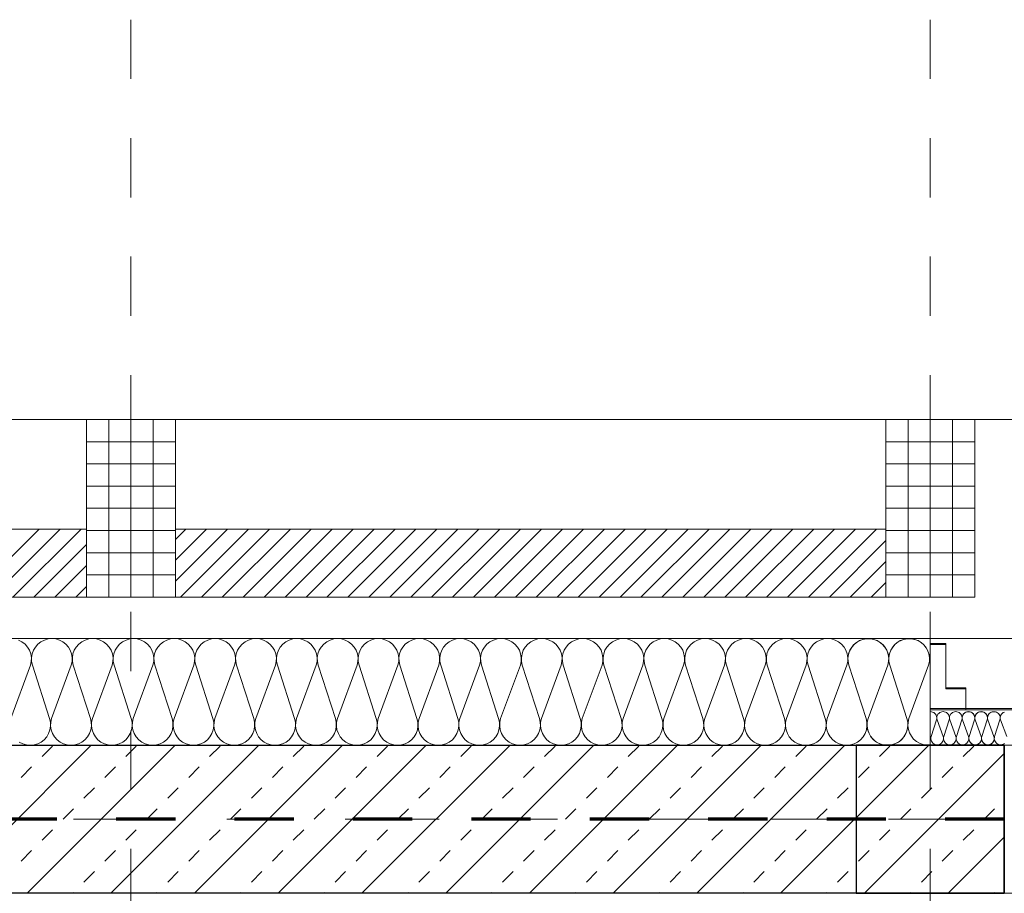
# Model space of a CAD drawing. Header units: metres. Extents: x -45.2 to 14.3, y -31.8 to 10.2.
# Tile 117 of 148: x -20.4 to -18.8, y -0.1 to 1.4. Entities that reach past the tile are written whole.
import ezdxf

# ---------------------------------------------------------------- set-up
doc = ezdxf.new("R2010")
doc.units = ezdxf.units.M
doc.header["$LTSCALE"] = 0.05
for name, pattern in [('Achsen 01', [5.291531, 3.175, -1.058062, 0.352704, -0.705764]), ('gestrichelt - 01', [2, 1, -1]), ('Raster 01', [2, 1, -1])]:
    doc.linetypes.add(name, pattern=pattern)
for name, color, linetype, lineweight, true_color in [('013_Beton und Stahlbetonarbeiten-000 Brüstung', 7, 'Continuous', 9, 0xa6a6a6), ('014_Fassadenarbeiten-000 Aufsicht Betonfertigteile', 7, 'Continuous', 9, 0xc0c0c0), ('014_Fassadenarbeiten-330 mineralische Dämmung', 7, 'Continuous', 9, 0x666666), ('030_Sonnenschutzarbeiten-Grundriss', 7, 'Continuous', 13, 0x555555), ('032_Metallarbeiten-Fenster', 7, 'Continuous', 13, 0x444444), ('AV1-Achsen', 1, 'Achsen 01', 18, 0xff0000), ('AV1-Raster', 7, 'Raster 01', 9, 0xa6a6a6)]:
    doc.layers.add(name, color=color, linetype=linetype, lineweight=lineweight, true_color=true_color)
for name, color, linetype, lineweight in [('013_Beton und Stahlbetonarbeiten-330 Außenstützen', 7, 'Continuous', 25), ('013_Beton und Stahlbetonarbeiten-330 Außenwände', 7, 'Continuous', 25), ('014_Fassadenarbeiten-330 Betonfertigteile vertikal', 7, 'Continuous', 9), ('014_Fassadenarbeiten-330 Filtermauerwerk 11.5cm', 7, 'Continuous', 9), ('030_Sonnenschutzarbeiten-Kasten+Behang', 7, 'Continuous', 5), ('AV1-Brandschutzkonzept-Brandschutzkonzept', 7, 'Continuous', 5)]:
    doc.layers.add(name, color=color, linetype=linetype, lineweight=lineweight)

msp = doc.modelspace()

# ---------------------------------------------------------------- linework, layer by layer
at = {"layer": '013_Beton und Stahlbetonarbeiten-000 Brüstung'}
msp.add_lwpolyline([(-18.775, -0.125), (-18.775, 0.125), (-16.325, 0.125), (-16.325, -0.125)], close=True, dxfattribs=at)
at = {"layer": '013_Beton und Stahlbetonarbeiten-330 Außenstützen', "color": 251, "linetype": 'Continuous', "lineweight": 13, "true_color": 0x4c4c4c}
for p, q in [((-18.9027, 0.125), (-19.025, 0.0027)), ((-18.9858, 0.1061), (-18.9681, 0.1237)), ((-18.8444, 0.1061), (-18.8267, 0.1237)), ((-18.775, 0.1113), (-19.0113, -0.125)), ((-19.0212, 0.0707), (-19.0035, 0.0884)), ((-18.8798, 0.0707), (-18.8621, 0.0884)), ((-18.9151, 0.0354), (-18.8974, 0.053)), ((-18.9505, 0), (-18.9328, 0.0177)), ((-18.809, 0), (-18.7914, 0.0177)), ((-18.9858, -0.0354), (-18.9681, -0.0177)), ((-18.775, -0.0302), (-18.8698, -0.125)), ((-18.8444, -0.0354), (-18.8267, -0.0177)), ((-19.0212, -0.0707), (-19.0035, -0.053)), ((-18.8798, -0.0707), (-18.8621, -0.053)), ((-18.9151, -0.1061), (-18.8974, -0.0884)), ((-18.934, -0.125), (-18.9328, -0.1237)), ((-18.7926, -0.125), (-18.7914, -0.1237))]:
    msp.add_line(p, q, dxfattribs=at)
at = {"layer": '013_Beton und Stahlbetonarbeiten-330 Außenstützen'}
msp.add_lwpolyline([(-18.775, 0.125), (-19.025, 0.125), (-19.025, -0.125), (-18.775, -0.125)], close=True, dxfattribs=at)
at = {"layer": '013_Beton und Stahlbetonarbeiten-330 Außenwände', "color": 251, "linetype": 'Continuous', "lineweight": 13, "true_color": 0x4c4c4c}
for p, q in [((-20.3169, 0.125), (-20.5669, -0.125)), ((-20.1755, 0.125), (-20.4255, -0.125)), ((-20.4, 0.1061), (-20.3824, 0.1237)), ((-20.0341, 0.125), (-20.2841, -0.125)), ((-20.2586, 0.1061), (-20.2409, 0.1237)), ((-19.8926, 0.125), (-20.1426, -0.125)), ((-20.1172, 0.1061), (-20.0995, 0.1237)), ((-19.7512, 0.125), (-20.0012, -0.125)), ((-19.9758, 0.1061), (-19.9581, 0.1237)), ((-19.6098, 0.125), (-19.8598, -0.125)), ((-19.8343, 0.1061), (-19.8167, 0.1237)), ((-19.4684, 0.125), (-19.7184, -0.125)), ((-19.6929, 0.1061), (-19.6752, 0.1237)), ((-19.3269, 0.125), (-19.5769, -0.125)), ((-19.5515, 0.1061), (-19.5338, 0.1237)), ((-19.1855, 0.125), (-19.4355, -0.125)), ((-19.4101, 0.1061), (-19.3924, 0.1237)), ((-19.0441, 0.125), (-19.2941, -0.125)), ((-19.2687, 0.1061), (-19.251, 0.1237)), ((-18.9027, 0.125), (-19.1527, -0.125)), ((-19.1272, 0.1061), (-19.1096, 0.1237)), ((-18.9858, 0.1061), (-18.9681, 0.1237)), ((-18.8444, 0.1061), (-18.8267, 0.1237)), ((-18.775, 0.1113), (-19.0113, -0.125)), ((-20.4354, 0.0707), (-20.4177, 0.0884)), ((-20.294, 0.0707), (-20.2763, 0.0884)), ((-20.1525, 0.0707), (-20.1349, 0.0884)), ((-20.0111, 0.0707), (-19.9934, 0.0884)), ((-19.8697, 0.0707), (-19.852, 0.0884)), ((-19.7283, 0.0707), (-19.7106, 0.0884)), ((-19.5869, 0.0707), (-19.5692, 0.0884)), ((-19.4454, 0.0707), (-19.4278, 0.0884)), ((-19.304, 0.0707), (-19.2863, 0.0884)), ((-19.1626, 0.0707), (-19.1449, 0.0884)), ((-19.0212, 0.0707), (-19.0035, 0.0884)), ((-18.8798, 0.0707), (-18.8621, 0.0884)), ((-20.3293, 0.0354), (-20.3116, 0.053)), ((-20.1879, 0.0354), (-20.1702, 0.053)), ((-20.0465, 0.0354), (-20.0288, 0.053)), ((-19.9051, 0.0354), (-19.8874, 0.053)), ((-19.7636, 0.0354), (-19.746, 0.053)), ((-19.6222, 0.0354), (-19.6045, 0.053)), ((-19.4808, 0.0354), (-19.4631, 0.053)), ((-19.3394, 0.0354), (-19.3217, 0.053)), ((-19.1979, 0.0354), (-19.1803, 0.053)), ((-19.0565, 0.0354), (-19.0389, 0.053)), ((-18.9151, 0.0354), (-18.8974, 0.053)), ((-20.3647, 0), (-20.347, 0.0177)), ((-20.2233, 0), (-20.2056, 0.0177)), ((-20.0818, 0), (-20.0642, 0.0177)), ((-19.9404, 0), (-19.9227, 0.0177)), ((-19.799, 0), (-19.7813, 0.0177)), ((-19.6576, 0), (-19.6399, 0.0177)), ((-19.5161, 0), (-19.4985, 0.0177)), ((-19.3747, 0), (-19.357, 0.0177)), ((-19.2333, 0), (-19.2156, 0.0177)), ((-19.0919, 0), (-19.0742, 0.0177)), ((-18.9505, 0), (-18.9328, 0.0177)), ((-18.809, 0), (-18.7914, 0.0177)), ((-20.4, -0.0354), (-20.3824, -0.0177)), ((-20.2586, -0.0354), (-20.2409, -0.0177)), ((-20.1172, -0.0354), (-20.0995, -0.0177)), ((-19.9758, -0.0354), (-19.9581, -0.0177)), ((-19.8343, -0.0354), (-19.8167, -0.0177)), ((-19.6929, -0.0354), (-19.6752, -0.0177)), ((-19.5515, -0.0354), (-19.5338, -0.0177)), ((-19.4101, -0.0354), (-19.3924, -0.0177)), ((-19.2687, -0.0354), (-19.251, -0.0177)), ((-19.1272, -0.0354), (-19.1096, -0.0177)), ((-18.9858, -0.0354), (-18.9681, -0.0177)), ((-18.775, -0.0302), (-18.8698, -0.125)), ((-18.8444, -0.0354), (-18.8267, -0.0177)), ((-20.4354, -0.0707), (-20.4177, -0.053)), ((-20.294, -0.0707), (-20.2763, -0.053)), ((-20.1525, -0.0707), (-20.1349, -0.053)), ((-20.0111, -0.0707), (-19.9934, -0.053)), ((-19.8697, -0.0707), (-19.852, -0.053)), ((-19.7283, -0.0707), (-19.7106, -0.053)), ((-19.5869, -0.0707), (-19.5692, -0.053)), ((-19.4454, -0.0707), (-19.4278, -0.053)), ((-19.304, -0.0707), (-19.2863, -0.053)), ((-19.1626, -0.0707), (-19.1449, -0.053)), ((-19.0212, -0.0707), (-19.0035, -0.053)), ((-18.8798, -0.0707), (-18.8621, -0.053)), ((-20.3293, -0.1061), (-20.3116, -0.0884)), ((-20.1879, -0.1061), (-20.1702, -0.0884)), ((-20.0465, -0.1061), (-20.0288, -0.0884)), ((-19.9051, -0.1061), (-19.8874, -0.0884)), ((-19.7636, -0.1061), (-19.746, -0.0884)), ((-19.6222, -0.1061), (-19.6045, -0.0884)), ((-19.4808, -0.1061), (-19.4631, -0.0884)), ((-19.3394, -0.1061), (-19.3217, -0.0884)), ((-19.1979, -0.1061), (-19.1803, -0.0884)), ((-19.0565, -0.1061), (-19.0389, -0.0884)), ((-18.9151, -0.1061), (-18.8974, -0.0884)), ((-20.3483, -0.125), (-20.347, -0.1237)), ((-20.2068, -0.125), (-20.2056, -0.1237)), ((-20.0654, -0.125), (-20.0642, -0.1237)), ((-19.924, -0.125), (-19.9227, -0.1237)), ((-19.7826, -0.125), (-19.7813, -0.1237)), ((-19.6411, -0.125), (-19.6399, -0.1237)), ((-19.4997, -0.125), (-19.4985, -0.1237)), ((-19.3583, -0.125), (-19.357, -0.1237)), ((-19.2169, -0.125), (-19.2156, -0.1237)), ((-19.0755, -0.125), (-19.0742, -0.1237)), ((-18.934, -0.125), (-18.9328, -0.1237)), ((-18.7926, -0.125), (-18.7914, -0.1237))]:
    msp.add_line(p, q, dxfattribs=at)
at = {"layer": '013_Beton und Stahlbetonarbeiten-330 Außenwände'}
msp.add_lwpolyline([(-39.275, 0.125), (-18.775, 0.125), (-18.775, -0.125), (-39.025, -0.125), (-39.025, -21.725), (-39.275, -21.725)], close=True, dxfattribs=at)
at = {"layer": '014_Fassadenarbeiten-000 Aufsicht Betonfertigteile'}
msp.add_lwpolyline([(-39.455, 0.305), (0.305, 0.305), (0.675, 0.675), (-39.825, 0.675)], close=True, dxfattribs=at)
at = {"layer": '014_Fassadenarbeiten-330 Betonfertigteile vertikal', "color": 8, "linetype": 'Continuous', "lineweight": 9, "true_color": 0x808080}
for p, q in [((-20.2875, 0.675), (-20.2875, 0.375)), ((-20.25, 0.675), (-20.25, 0.375)), ((-20.2125, 0.675), (-20.2125, 0.375)), ((-18.9375, 0.675), (-18.9375, 0.375)), ((-18.9, 0.675), (-18.9, 0.375)), ((-18.8625, 0.675), (-18.8625, 0.375))]:
    msp.add_line(p, q, dxfattribs=at)
at = {"layer": '014_Fassadenarbeiten-330 Betonfertigteile vertikal', "color": 8, "linetype": 'Continuous', "lineweight": 13, "true_color": 0x808080}
for p, q in [((-20.325, 0.6375), (-20.175, 0.6375)), ((-18.975, 0.6375), (-18.825, 0.6375)), ((-20.325, 0.6), (-20.175, 0.6)), ((-18.975, 0.6), (-18.825, 0.6)), ((-20.325, 0.5625), (-20.175, 0.5625)), ((-18.975, 0.5625), (-18.825, 0.5625)), ((-20.325, 0.525), (-20.175, 0.525)), ((-18.975, 0.525), (-18.825, 0.525)), ((-20.325, 0.4875), (-20.175, 0.4875)), ((-18.975, 0.4875), (-18.825, 0.4875)), ((-20.325, 0.45), (-20.175, 0.45)), ((-18.975, 0.45), (-18.825, 0.45)), ((-20.325, 0.4125), (-20.175, 0.4125)), ((-18.975, 0.4125), (-18.825, 0.4125))]:
    msp.add_line(p, q, dxfattribs=at)
at = {"layer": '014_Fassadenarbeiten-330 Betonfertigteile vertikal'}
for points in [[(-20.325, 0.675), (-20.175, 0.675), (-20.175, 0.375), (-20.325, 0.375)], [(-18.975, 0.675), (-18.825, 0.675), (-18.825, 0.375), (-18.975, 0.375)]]:
    msp.add_lwpolyline(points, close=True, dxfattribs=at)
at = {"layer": '014_Fassadenarbeiten-330 Filtermauerwerk 11.5cm', "color": 8, "linetype": 'Continuous', "lineweight": 9, "true_color": 0x808080}
for p, q in [((-20.52, 0.375), (-20.405, 0.49)), ((-20.4847, 0.375), (-20.3697, 0.49)), ((-20.4493, 0.375), (-20.3343, 0.49)), ((-20.175, 0.4725), (-20.1575, 0.49)), ((-20.175, 0.4372), (-20.1222, 0.49)), ((-20.175, 0.4018), (-20.0868, 0.49)), ((-20.1665, 0.375), (-20.0515, 0.49)), ((-20.1311, 0.375), (-20.0161, 0.49)), ((-20.0957, 0.375), (-19.9807, 0.49)), ((-20.0604, 0.375), (-19.9454, 0.49)), ((-20.025, 0.375), (-19.91, 0.49)), ((-19.9897, 0.375), (-19.8747, 0.49)), ((-19.9543, 0.375), (-19.8393, 0.49)), ((-19.919, 0.375), (-19.804, 0.49)), ((-19.8836, 0.375), (-19.7686, 0.49)), ((-19.8483, 0.375), (-19.7333, 0.49)), ((-19.8129, 0.375), (-19.6979, 0.49)), ((-19.7775, 0.375), (-19.6625, 0.49)), ((-19.7422, 0.375), (-19.6272, 0.49)), ((-19.7068, 0.375), (-19.5918, 0.49)), ((-19.6715, 0.375), (-19.5565, 0.49)), ((-19.6361, 0.375), (-19.5211, 0.49)), ((-19.6008, 0.375), (-19.4858, 0.49)), ((-19.5654, 0.375), (-19.4504, 0.49)), ((-19.5301, 0.375), (-19.4151, 0.49)), ((-19.4947, 0.375), (-19.3797, 0.49)), ((-19.4593, 0.375), (-19.3443, 0.49)), ((-19.424, 0.375), (-19.309, 0.49)), ((-19.3886, 0.375), (-19.2736, 0.49)), ((-19.3533, 0.375), (-19.2383, 0.49)), ((-19.3179, 0.375), (-19.2029, 0.49)), ((-19.2826, 0.375), (-19.1676, 0.49)), ((-19.2472, 0.375), (-19.1322, 0.49)), ((-19.2119, 0.375), (-19.0969, 0.49)), ((-19.1765, 0.375), (-19.0615, 0.49)), ((-19.1411, 0.375), (-19.0261, 0.49)), ((-19.1058, 0.375), (-18.9908, 0.49)), ((-19.0704, 0.375), (-18.975, 0.4704)), ((-20.4139, 0.375), (-20.325, 0.4639)), ((-19.0351, 0.375), (-18.975, 0.4351)), ((-20.3786, 0.375), (-20.325, 0.4286)), ((-18.9997, 0.375), (-18.975, 0.3997)), ((-20.3432, 0.375), (-20.325, 0.3932))]:
    msp.add_line(p, q, dxfattribs=at)
at = {"layer": '014_Fassadenarbeiten-330 Filtermauerwerk 11.5cm'}
for points in [[(-20.325, 0.49), (-20.325, 0.375), (-21.525, 0.375), (-21.525, 0.49)], [(-18.975, 0.49), (-18.975, 0.375), (-20.175, 0.375), (-20.175, 0.49)]]:
    msp.add_lwpolyline(points, close=True, dxfattribs=at)
at = {"layer": '014_Fassadenarbeiten-330 mineralische Dämmung'}
msp.add_lwpolyline([(-18.9, 0.305), (-18.9, 0.125), (-39.275, 0.125), (-39.275, -21.725), (-39.15, -21.725), (-39.15, -21.905), (-39.455, -21.905), (-39.455, 0.305)], close=True, dxfattribs=at)
for points in [[(-20.4529, 0.17), (-20.4197, 0.26), (-20.4197, 0.26), (-20.4183, 0.2663), (-20.4181, 0.2728), (-20.4191, 0.2792), (-20.4213, 0.2853), (-20.4246, 0.2908), (-20.4289, 0.2957), (-20.434, 0.2997), (-20.4398, 0.3026)], [(-18.9029, 0.26), (-18.9015, 0.2663), (-18.9013, 0.2728), (-18.9023, 0.2792), (-18.9045, 0.2853), (-18.9078, 0.2908), (-18.9121, 0.2957), (-18.9172, 0.2997), (-18.923, 0.3026), (-18.9292, 0.3044), (-18.9357, 0.305), (-18.9421, 0.3044), (-18.9483, 0.3026), (-18.9541, 0.2997), (-18.9592, 0.2957), (-18.9635, 0.2908), (-18.9668, 0.2853), (-18.969, 0.2792), (-18.97, 0.2728), (-18.9699, 0.2663), (-18.9685, 0.26), (-18.9395, 0.17), (-18.9395, 0.17), (-18.9381, 0.1637), (-18.9379, 0.1572), (-18.939, 0.1508), (-18.9412, 0.1447), (-18.9445, 0.1392), (-18.9488, 0.1343), (-18.9539, 0.1303), (-18.9597, 0.1274), (-18.9659, 0.1256), (-18.9723, 0.125), (-18.9788, 0.1256), (-18.985, 0.1274), (-18.9908, 0.1303), (-18.9959, 0.1343), (-19.0002, 0.1392), (-19.0035, 0.1447), (-19.0057, 0.1508), (-19.0067, 0.1572), (-19.0065, 0.1637), (-19.0051, 0.17), (-18.9718, 0.26), (-18.9718, 0.26), (-18.9704, 0.2663), (-18.9702, 0.2728), (-18.9713, 0.2792), (-18.9735, 0.2853), (-18.9768, 0.2908), (-18.9811, 0.2957), (-18.9862, 0.2997), (-18.992, 0.3026), (-18.9982, 0.3044), (-19.0046, 0.305), (-19.0111, 0.3044), (-19.0173, 0.3026), (-19.0231, 0.2997), (-19.0282, 0.2957), (-19.0325, 0.2908), (-19.0358, 0.2853), (-19.038, 0.2792), (-19.039, 0.2728), (-19.0388, 0.2663), (-19.0374, 0.26), (-19.0085, 0.17), (-19.0085, 0.17), (-19.0071, 0.1637), (-19.0069, 0.1572), (-19.0079, 0.1508), (-19.0101, 0.1447), (-19.0134, 0.1392), (-19.0177, 0.1343), (-19.0228, 0.1303), (-19.0286, 0.1274), (-19.0348, 0.1256), (-19.0413, 0.125), (-19.0477, 0.1256), (-19.0539, 0.1274), (-19.0597, 0.1303), (-19.0648, 0.1343), (-19.0691, 0.1392), (-19.0724, 0.1447), (-19.0746, 0.1508), (-19.0756, 0.1572), (-19.0754, 0.1637), (-19.074, 0.17), (-19.0408, 0.26), (-19.0408, 0.26), (-19.0394, 0.2663), (-19.0392, 0.2728), (-19.0402, 0.2792), (-19.0424, 0.2853), (-19.0457, 0.2908), (-19.05, 0.2957), (-19.0551, 0.2997), (-19.0609, 0.3026), (-19.0671, 0.3044), (-19.0736, 0.305), (-19.08, 0.3044), (-19.0862, 0.3026), (-19.092, 0.2997), (-19.0971, 0.2957), (-19.1014, 0.2908), (-19.1047, 0.2853), (-19.1069, 0.2792), (-19.1079, 0.2728), (-19.1077, 0.2663), (-19.1063, 0.26), (-19.0774, 0.17), (-19.0774, 0.17), (-19.076, 0.1637), (-19.0758, 0.1572), (-19.0769, 0.1508), (-19.0791, 0.1447), (-19.0824, 0.1392), (-19.0867, 0.1343), (-19.0918, 0.1303), (-19.0975, 0.1274), (-19.1038, 0.1256), (-19.1102, 0.125), (-19.1167, 0.1256), (-19.1229, 0.1274), (-19.1286, 0.1303), (-19.1338, 0.1343), (-19.1381, 0.1392), (-19.1414, 0.1447), (-19.1436, 0.1508), (-19.1446, 0.1572), (-19.1444, 0.1637), (-19.143, 0.17), (-19.1097, 0.26), (-19.1097, 0.26), (-19.1083, 0.2663), (-19.1081, 0.2728), (-19.1092, 0.2792), (-19.1114, 0.2853), (-19.1147, 0.2908), (-19.119, 0.2957), (-19.1241, 0.2997), (-19.1298, 0.3026), (-19.1361, 0.3044), (-19.1425, 0.305), (-19.149, 0.3044), (-19.1552, 0.3026), (-19.1609, 0.2997), (-19.1661, 0.2957), (-19.1703, 0.2908), (-19.1737, 0.2853), (-19.1759, 0.2792), (-19.1769, 0.2728), (-19.1767, 0.2663), (-19.1753, 0.26), (-19.1464, 0.17), (-19.1464, 0.17), (-19.145, 0.1637), (-19.1448, 0.1572), (-19.1458, 0.1508), (-19.148, 0.1447), (-19.1513, 0.1392), (-19.1556, 0.1343), (-19.1607, 0.1303), (-19.1665, 0.1274), (-19.1727, 0.1256), (-19.1792, 0.125), (-19.1856, 0.1256), (-19.1918, 0.1274), (-19.1976, 0.1303), (-19.2027, 0.1343), (-19.207, 0.1392), (-19.2103, 0.1447), (-19.2125, 0.1508), (-19.2135, 0.1572), (-19.2133, 0.1637), (-19.2119, 0.17), (-19.1787, 0.26), (-19.1787, 0.26), (-19.1773, 0.2663), (-19.1771, 0.2728), (-19.1781, 0.2792), (-19.1803, 0.2853), (-19.1836, 0.2908), (-19.1879, 0.2957), (-19.193, 0.2997), (-19.1988, 0.3026), (-19.205, 0.3044), (-19.2115, 0.305), (-19.2179, 0.3044), (-19.2241, 0.3026), (-19.2299, 0.2997), (-19.235, 0.2957), (-19.2393, 0.2908), (-19.2426, 0.2853), (-19.2448, 0.2792), (-19.2458, 0.2728), (-19.2456, 0.2663), (-19.2442, 0.26), (-19.2153, 0.17), (-19.2153, 0.17), (-19.2139, 0.1637), (-19.2137, 0.1572), (-19.2147, 0.1508), (-19.217, 0.1447), (-19.2203, 0.1392), (-19.2245, 0.1343), (-19.2297, 0.1303), (-19.2354, 0.1274), (-19.2417, 0.1256), (-19.2481, 0.125), (-19.2545, 0.1256), (-19.2608, 0.1274), (-19.2665, 0.1303), (-19.2717, 0.1343), (-19.2759, 0.1392), (-19.2792, 0.1447), (-19.2814, 0.1508), (-19.2825, 0.1572), (-19.2823, 0.1637), (-19.2809, 0.17), (-19.2476, 0.26), (-19.2476, 0.26), (-19.2462, 0.2663), (-19.246, 0.2728), (-19.2471, 0.2792), (-19.2493, 0.2853), (-19.2526, 0.2908), (-19.2568, 0.2957), (-19.262, 0.2997), (-19.2677, 0.3026), (-19.274, 0.3044), (-19.2804, 0.305), (-19.2868, 0.3044), (-19.2931, 0.3026), (-19.2988, 0.2997), (-19.3039, 0.2957), (-19.3082, 0.2908), (-19.3115, 0.2853), (-19.3137, 0.2792), (-19.3148, 0.2728), (-19.3146, 0.2663), (-19.3132, 0.26), (-19.2843, 0.17), (-19.2843, 0.17), (-19.2829, 0.1637), (-19.2827, 0.1572), (-19.2837, 0.1508), (-19.2859, 0.1447), (-19.2892, 0.1392), (-19.2935, 0.1343), (-19.2986, 0.1303), (-19.3044, 0.1274), (-19.3106, 0.1256), (-19.317, 0.125), (-19.3235, 0.1256), (-19.3297, 0.1274), (-19.3355, 0.1303), (-19.3406, 0.1343), (-19.3449, 0.1392), (-19.3482, 0.1447), (-19.3504, 0.1508), (-19.3514, 0.1572), (-19.3512, 0.1637), (-19.3498, 0.17), (-19.3166, 0.26), (-19.3166, 0.26), (-19.3152, 0.2663), (-19.315, 0.2728), (-19.316, 0.2792), (-19.3182, 0.2853), (-19.3215, 0.2908), (-19.3258, 0.2957), (-19.3309, 0.2997), (-19.3367, 0.3026), (-19.3429, 0.3044), (-19.3493, 0.305), (-19.3558, 0.3044), (-19.362, 0.3026), (-19.3678, 0.2997), (-19.3729, 0.2957), (-19.3772, 0.2908), (-19.3805, 0.2853), (-19.3827, 0.2792), (-19.3837, 0.2728), (-19.3835, 0.2663), (-19.3821, 0.26), (-19.3532, 0.17), (-19.3532, 0.17), (-19.3518, 0.1637), (-19.3516, 0.1572), (-19.3526, 0.1508), (-19.3548, 0.1447), (-19.3581, 0.1392), (-19.3624, 0.1343), (-19.3676, 0.1303), (-19.3733, 0.1274), (-19.3795, 0.1256), (-19.386, 0.125), (-19.3924, 0.1256), (-19.3987, 0.1274), (-19.4044, 0.1303), (-19.4095, 0.1343), (-19.4138, 0.1392), (-19.4171, 0.1447), (-19.4193, 0.1508), (-19.4204, 0.1572), (-19.4202, 0.1637), (-19.4188, 0.17), (-19.3855, 0.26), (-19.3855, 0.26), (-19.3841, 0.2663), (-19.3839, 0.2728), (-19.3849, 0.2792), (-19.3871, 0.2853), (-19.3905, 0.2908), (-19.3947, 0.2957), (-19.3999, 0.2997), (-19.4056, 0.3026), (-19.4118, 0.3044), (-19.4183, 0.305), (-19.4247, 0.3044), (-19.431, 0.3026), (-19.4367, 0.2997), (-19.4418, 0.2957), (-19.4461, 0.2908), (-19.4494, 0.2853), (-19.4516, 0.2792), (-19.4527, 0.2728), (-19.4525, 0.2663), (-19.4511, 0.26), (-19.4221, 0.17), (-19.4221, 0.17), (-19.4208, 0.1637), (-19.4206, 0.1572), (-19.4216, 0.1508), (-19.4238, 0.1447), (-19.4271, 0.1392), (-19.4314, 0.1343), (-19.4365, 0.1303), (-19.4423, 0.1274), (-19.4485, 0.1256), (-19.4549, 0.125), (-19.4614, 0.1256), (-19.4676, 0.1274), (-19.4734, 0.1303), (-19.4785, 0.1343), (-19.4828, 0.1392), (-19.4861, 0.1447), (-19.4883, 0.1508), (-19.4893, 0.1572), (-19.4891, 0.1637), (-19.4877, 0.17), (-19.4544, 0.26), (-19.4544, 0.26), (-19.4531, 0.2663), (-19.4529, 0.2728), (-19.4539, 0.2792), (-19.4561, 0.2853), (-19.4594, 0.2908), (-19.4637, 0.2957), (-19.4688, 0.2997), (-19.4746, 0.3026), (-19.4808, 0.3044), (-19.4872, 0.305), (-19.4937, 0.3044), (-19.4999, 0.3026), (-19.5057, 0.2997), (-19.5108, 0.2957), (-19.5151, 0.2908), (-19.5184, 0.2853), (-19.5206, 0.2792), (-19.5216, 0.2728), (-19.5214, 0.2663), (-19.52, 0.26), (-19.4911, 0.17), (-19.4911, 0.17), (-19.4897, 0.1637), (-19.4895, 0.1572), (-19.4905, 0.1508), (-19.4927, 0.1447), (-19.496, 0.1392), (-19.5003, 0.1343), (-19.5054, 0.1303), (-19.5112, 0.1274), (-19.5174, 0.1256), (-19.5239, 0.125), (-19.5303, 0.1256), (-19.5365, 0.1274), (-19.5423, 0.1303), (-19.5474, 0.1343), (-19.5517, 0.1392), (-19.555, 0.1447), (-19.5572, 0.1508), (-19.5583, 0.1572), (-19.5581, 0.1637), (-19.5567, 0.17), (-19.5234, 0.26), (-19.5234, 0.26), (-19.522, 0.2663), (-19.5218, 0.2728), (-19.5228, 0.2792), (-19.525, 0.2853), (-19.5283, 0.2908), (-19.5326, 0.2957), (-19.5377, 0.2997), (-19.5435, 0.3026), (-19.5497, 0.3044), (-19.5562, 0.305), (-19.5626, 0.3044), (-19.5688, 0.3026), (-19.5746, 0.2997), (-19.5797, 0.2957), (-19.584, 0.2908), (-19.5873, 0.2853), (-19.5895, 0.2792), (-19.5905, 0.2728), (-19.5904, 0.2663), (-19.589, 0.26), (-19.56, 0.17), (-19.56, 0.17), (-19.5586, 0.1637), (-19.5584, 0.1572), (-19.5595, 0.1508), (-19.5617, 0.1447), (-19.565, 0.1392), (-19.5693, 0.1343), (-19.5744, 0.1303), (-19.5802, 0.1274), (-19.5864, 0.1256), (-19.5928, 0.125), (-19.5993, 0.1256), (-19.6055, 0.1274), (-19.6113, 0.1303), (-19.6164, 0.1343), (-19.6207, 0.1392), (-19.624, 0.1447), (-19.6262, 0.1508), (-19.6272, 0.1572), (-19.627, 0.1637), (-19.6256, 0.17), (-19.5923, 0.26), (-19.5923, 0.26), (-19.5909, 0.2663), (-19.5908, 0.2728), (-19.5918, 0.2792), (-19.594, 0.2853), (-19.5973, 0.2908), (-19.6016, 0.2957), (-19.6067, 0.2997), (-19.6125, 0.3026), (-19.6187, 0.3044), (-19.6251, 0.305), (-19.6316, 0.3044), (-19.6378, 0.3026), (-19.6436, 0.2997), (-19.6487, 0.2957), (-19.653, 0.2908), (-19.6563, 0.2853), (-19.6585, 0.2792), (-19.6595, 0.2728), (-19.6593, 0.2663), (-19.6579, 0.26), (-19.629, 0.17), (-19.629, 0.17), (-19.6276, 0.1637), (-19.6274, 0.1572), (-19.6284, 0.1508), (-19.6306, 0.1447), (-19.6339, 0.1392), (-19.6382, 0.1343), (-19.6433, 0.1303), (-19.6491, 0.1274), (-19.6553, 0.1256), (-19.6618, 0.125), (-19.6682, 0.1256), (-19.6744, 0.1274), (-19.6802, 0.1303), (-19.6853, 0.1343), (-19.6896, 0.1392), (-19.6929, 0.1447), (-19.6951, 0.1508), (-19.6961, 0.1572), (-19.696, 0.1637), (-19.6946, 0.17), (-19.6613, 0.26), (-19.6613, 0.26), (-19.6599, 0.2663), (-19.6597, 0.2728), (-19.6607, 0.2792), (-19.6629, 0.2853), (-19.6662, 0.2908), (-19.6705, 0.2957), (-19.6756, 0.2997), (-19.6814, 0.3026), (-19.6876, 0.3044), (-19.6941, 0.305), (-19.7005, 0.3044), (-19.7067, 0.3026), (-19.7125, 0.2997), (-19.7176, 0.2957), (-19.7219, 0.2908), (-19.7252, 0.2853), (-19.7274, 0.2792), (-19.7284, 0.2728), (-19.7282, 0.2663), (-19.7269, 0.26), (-19.6979, 0.17), (-19.6979, 0.17), (-19.6965, 0.1637), (-19.6963, 0.1572), (-19.6974, 0.1508), (-19.6996, 0.1447), (-19.7029, 0.1392), (-19.7072, 0.1343), (-19.7123, 0.1303), (-19.718, 0.1274), (-19.7243, 0.1256), (-19.7307, 0.125), (-19.7372, 0.1256), (-19.7434, 0.1274), (-19.7491, 0.1303), (-19.7543, 0.1343), (-19.7586, 0.1392), (-19.7619, 0.1447), (-19.7641, 0.1508), (-19.7651, 0.1572), (-19.7649, 0.1637), (-19.7635, 0.17), (-19.7302, 0.26), (-19.7302, 0.26), (-19.7288, 0.2663), (-19.7286, 0.2728), (-19.7297, 0.2792), (-19.7319, 0.2853), (-19.7352, 0.2908), (-19.7395, 0.2957), (-19.7446, 0.2997), (-19.7503, 0.3026), (-19.7566, 0.3044), (-19.763, 0.305), (-19.7695, 0.3044), (-19.7757, 0.3026), (-19.7814, 0.2997), (-19.7866, 0.2957), (-19.7909, 0.2908), (-19.7942, 0.2853), (-19.7964, 0.2792), (-19.7974, 0.2728), (-19.7972, 0.2663), (-19.7958, 0.26), (-19.7669, 0.17), (-19.7669, 0.17), (-19.7655, 0.1637), (-19.7653, 0.1572), (-19.7663, 0.1508), (-19.7685, 0.1447), (-19.7718, 0.1392), (-19.7761, 0.1343), (-19.7812, 0.1303), (-19.787, 0.1274), (-19.7932, 0.1256), (-19.7997, 0.125), (-19.8061, 0.1256), (-19.8123, 0.1274), (-19.8181, 0.1303), (-19.8232, 0.1343), (-19.8275, 0.1392), (-19.8308, 0.1447), (-19.833, 0.1508), (-19.834, 0.1572), (-19.8338, 0.1637), (-19.8324, 0.17), (-19.7992, 0.26), (-19.7992, 0.26), (-19.7978, 0.2663), (-19.7976, 0.2728), (-19.7986, 0.2792), (-19.8008, 0.2853), (-19.8041, 0.2908), (-19.8084, 0.2957), (-19.8135, 0.2997), (-19.8193, 0.3026), (-19.8255, 0.3044), (-19.832, 0.305), (-19.8384, 0.3044), (-19.8446, 0.3026), (-19.8504, 0.2997), (-19.8555, 0.2957), (-19.8598, 0.2908), (-19.8631, 0.2853), (-19.8653, 0.2792), (-19.8663, 0.2728), (-19.8661, 0.2663), (-19.8647, 0.26), (-19.8358, 0.17), (-19.8358, 0.17), (-19.8344, 0.1637), (-19.8342, 0.1572), (-19.8353, 0.1508), (-19.8375, 0.1447), (-19.8408, 0.1392), (-19.845, 0.1343), (-19.8502, 0.1303), (-19.8559, 0.1274), (-19.8622, 0.1256), (-19.8686, 0.125), (-19.875, 0.1256), (-19.8813, 0.1274), (-19.887, 0.1303), (-19.8922, 0.1343), (-19.8964, 0.1392), (-19.8997, 0.1447), (-19.902, 0.1508), (-19.903, 0.1572), (-19.9028, 0.1637), (-19.9014, 0.17), (-19.8681, 0.26), (-19.8681, 0.26), (-19.8667, 0.2663), (-19.8665, 0.2728), (-19.8676, 0.2792), (-19.8698, 0.2853), (-19.8731, 0.2908), (-19.8774, 0.2957), (-19.8825, 0.2997), (-19.8882, 0.3026), (-19.8945, 0.3044), (-19.9009, 0.305), (-19.9073, 0.3044), (-19.9136, 0.3026), (-19.9193, 0.2997), (-19.9245, 0.2957), (-19.9287, 0.2908), (-19.932, 0.2853), (-19.9342, 0.2792), (-19.9353, 0.2728), (-19.9351, 0.2663), (-19.9337, 0.26), (-19.9048, 0.17), (-19.9048, 0.17), (-19.9034, 0.1637), (-19.9032, 0.1572), (-19.9042, 0.1508), (-19.9064, 0.1447), (-19.9097, 0.1392), (-19.914, 0.1343), (-19.9191, 0.1303), (-19.9249, 0.1274), (-19.9311, 0.1256), (-19.9375, 0.125), (-19.944, 0.1256), (-19.9502, 0.1274), (-19.956, 0.1303), (-19.9611, 0.1343), (-19.9654, 0.1392), (-19.9687, 0.1447), (-19.9709, 0.1508), (-19.9719, 0.1572), (-19.9717, 0.1637), (-19.9703, 0.17), (-19.9371, 0.26), (-19.9371, 0.26), (-19.9357, 0.2663), (-19.9355, 0.2728), (-19.9365, 0.2792), (-19.9387, 0.2853), (-19.942, 0.2908), (-19.9463, 0.2957), (-19.9514, 0.2997), (-19.9572, 0.3026), (-19.9634, 0.3044), (-19.9698, 0.305), (-19.9763, 0.3044), (-19.9825, 0.3026), (-19.9883, 0.2997), (-19.9934, 0.2957), (-19.9977, 0.2908), (-20.001, 0.2853), (-20.0032, 0.2792), (-20.0042, 0.2728), (-20.004, 0.2663), (-20.0026, 0.26), (-19.9737, 0.17), (-19.9737, 0.17), (-19.9723, 0.1637), (-19.9721, 0.1572), (-19.9731, 0.1508), (-19.9753, 0.1447), (-19.9786, 0.1392), (-19.9829, 0.1343), (-19.9881, 0.1303), (-19.9938, 0.1274), (-20, 0.1256), (-20.0065, 0.125), (-20.0129, 0.1256), (-20.0192, 0.1274), (-20.0249, 0.1303), (-20.03, 0.1343), (-20.0343, 0.1392), (-20.0376, 0.1447), (-20.0398, 0.1508), (-20.0409, 0.1572), (-20.0407, 0.1637), (-20.0393, 0.17), (-20.006, 0.26), (-20.006, 0.26), (-20.0046, 0.2663), (-20.0044, 0.2728), (-20.0054, 0.2792), (-20.0076, 0.2853), (-20.011, 0.2908), (-20.0152, 0.2957), (-20.0204, 0.2997), (-20.0261, 0.3026), (-20.0323, 0.3044), (-20.0388, 0.305), (-20.0452, 0.3044), (-20.0515, 0.3026), (-20.0572, 0.2997), (-20.0623, 0.2957), (-20.0666, 0.2908), (-20.0699, 0.2853), (-20.0721, 0.2792), (-20.0732, 0.2728), (-20.073, 0.2663), (-20.0716, 0.26), (-20.0427, 0.17), (-20.0427, 0.17), (-20.0413, 0.1637), (-20.0411, 0.1572), (-20.0421, 0.1508), (-20.0443, 0.1447), (-20.0476, 0.1392), (-20.0519, 0.1343), (-20.057, 0.1303), (-20.0628, 0.1274), (-20.069, 0.1256), (-20.0754, 0.125), (-20.0819, 0.1256), (-20.0881, 0.1274), (-20.0939, 0.1303), (-20.099, 0.1343), (-20.1033, 0.1392), (-20.1066, 0.1447), (-20.1088, 0.1508), (-20.1098, 0.1572), (-20.1096, 0.1637), (-20.1082, 0.17), (-20.075, 0.26), (-20.075, 0.26), (-20.0736, 0.2663), (-20.0734, 0.2728), (-20.0744, 0.2792), (-20.0766, 0.2853), (-20.0799, 0.2908), (-20.0842, 0.2957), (-20.0893, 0.2997), (-20.0951, 0.3026), (-20.1013, 0.3044), (-20.1077, 0.305), (-20.1142, 0.3044), (-20.1204, 0.3026), (-20.1262, 0.2997), (-20.1313, 0.2957), (-20.1356, 0.2908), (-20.1389, 0.2853), (-20.1411, 0.2792), (-20.1421, 0.2728), (-20.1419, 0.2663), (-20.1405, 0.26), (-20.1116, 0.17), (-20.1116, 0.17), (-20.1102, 0.1637), (-20.11, 0.1572), (-20.111, 0.1508), (-20.1132, 0.1447), (-20.1165, 0.1392), (-20.1208, 0.1343), (-20.1259, 0.1303), (-20.1317, 0.1274), (-20.1379, 0.1256), (-20.1444, 0.125), (-20.1508, 0.1256), (-20.157, 0.1274), (-20.1628, 0.1303), (-20.1679, 0.1343), (-20.1722, 0.1392), (-20.1755, 0.1447), (-20.1777, 0.1508), (-20.1788, 0.1572), (-20.1786, 0.1637), (-20.1772, 0.17), (-20.1439, 0.26), (-20.1439, 0.26), (-20.1425, 0.2663), (-20.1423, 0.2728), (-20.1433, 0.2792), (-20.1455, 0.2853), (-20.1488, 0.2908), (-20.1531, 0.2957), (-20.1582, 0.2997), (-20.164, 0.3026), (-20.1702, 0.3044), (-20.1767, 0.305), (-20.1831, 0.3044), (-20.1893, 0.3026), (-20.1951, 0.2997), (-20.2002, 0.2957), (-20.2045, 0.2908), (-20.2078, 0.2853), (-20.21, 0.2792), (-20.2111, 0.2728), (-20.2109, 0.2663), (-20.2095, 0.26), (-20.1805, 0.17), (-20.1805, 0.17), (-20.1791, 0.1637), (-20.179, 0.1572), (-20.18, 0.1508), (-20.1822, 0.1447), (-20.1855, 0.1392), (-20.1898, 0.1343), (-20.1949, 0.1303), (-20.2007, 0.1274), (-20.2069, 0.1256), (-20.2133, 0.125), (-20.2198, 0.1256), (-20.226, 0.1274), (-20.2318, 0.1303), (-20.2369, 0.1343), (-20.2412, 0.1392), (-20.2445, 0.1447), (-20.2467, 0.1508), (-20.2477, 0.1572), (-20.2475, 0.1637), (-20.2461, 0.17), (-20.2128, 0.26), (-20.2128, 0.26), (-20.2114, 0.2663), (-20.2113, 0.2728), (-20.2123, 0.2792), (-20.2145, 0.2853), (-20.2178, 0.2908), (-20.2221, 0.2957), (-20.2272, 0.2997), (-20.233, 0.3026), (-20.2392, 0.3044), (-20.2456, 0.305), (-20.2521, 0.3044), (-20.2583, 0.3026), (-20.2641, 0.2997), (-20.2692, 0.2957), (-20.2735, 0.2908), (-20.2768, 0.2853), (-20.279, 0.2792), (-20.28, 0.2728), (-20.2798, 0.2663), (-20.2784, 0.26), (-20.2495, 0.17), (-20.2495, 0.17), (-20.2481, 0.1637), (-20.2479, 0.1572), (-20.2489, 0.1508), (-20.2511, 0.1447), (-20.2544, 0.1392), (-20.2587, 0.1343), (-20.2638, 0.1303), (-20.2696, 0.1274), (-20.2758, 0.1256), (-20.2823, 0.125), (-20.2887, 0.1256), (-20.2949, 0.1274), (-20.3007, 0.1303), (-20.3058, 0.1343), (-20.3101, 0.1392), (-20.3134, 0.1447), (-20.3156, 0.1508), (-20.3166, 0.1572), (-20.3165, 0.1637), (-20.3151, 0.17), (-20.2818, 0.26), (-20.2818, 0.26), (-20.2804, 0.2663), (-20.2802, 0.2728), (-20.2812, 0.2792), (-20.2834, 0.2853), (-20.2867, 0.2908), (-20.291, 0.2957), (-20.2961, 0.2997), (-20.3019, 0.3026), (-20.3081, 0.3044), (-20.3146, 0.305), (-20.321, 0.3044), (-20.3272, 0.3026), (-20.333, 0.2997), (-20.3381, 0.2957), (-20.3424, 0.2908), (-20.3457, 0.2853), (-20.3479, 0.2792), (-20.3489, 0.2728), (-20.3488, 0.2663), (-20.3474, 0.26), (-20.3184, 0.17), (-20.3184, 0.17), (-20.317, 0.1637), (-20.3168, 0.1572), (-20.3179, 0.1508), (-20.3201, 0.1447), (-20.3234, 0.1392), (-20.3277, 0.1343), (-20.3328, 0.1303), (-20.3386, 0.1274), (-20.3448, 0.1256), (-20.3512, 0.125), (-20.3577, 0.1256), (-20.3639, 0.1274), (-20.3697, 0.1303), (-20.3748, 0.1343), (-20.3791, 0.1392), (-20.3824, 0.1447), (-20.3846, 0.1508), (-20.3856, 0.1572), (-20.3854, 0.1637), (-20.384, 0.17), (-20.3507, 0.26), (-20.3507, 0.26), (-20.3493, 0.2663), (-20.3491, 0.2728), (-20.3502, 0.2792), (-20.3524, 0.2853), (-20.3557, 0.2908), (-20.36, 0.2957), (-20.3651, 0.2997), (-20.3709, 0.3026), (-20.3771, 0.3044), (-20.3835, 0.305), (-20.39, 0.3044), (-20.3962, 0.3026), (-20.4019, 0.2997), (-20.4071, 0.2957), (-20.4114, 0.2908), (-20.4147, 0.2853), (-20.4169, 0.2792), (-20.4179, 0.2728), (-20.4177, 0.2663), (-20.4163, 0.26), (-20.3874, 0.17), (-20.3874, 0.17), (-20.386, 0.1637), (-20.3858, 0.1572), (-20.3868, 0.1508), (-20.389, 0.1447), (-20.3923, 0.1392), (-20.3966, 0.1343), (-20.4017, 0.1303), (-20.4075, 0.1274), (-20.4137, 0.1256), (-20.4202, 0.125), (-20.4266, 0.1256), (-20.4328, 0.1274), (-20.4386, 0.1303)], [(-19.0374, 0.26), (-19.0388, 0.266), (-19.039, 0.2722), (-19.0382, 0.2783), (-19.0363, 0.2841), (-19.0333, 0.2896), (-19.0295, 0.2944), (-19.0248, 0.2984), (-19.0248, 0.2984), (-19.0195, 0.3016), (-19.0138, 0.3038), (-19.0077, 0.3049), (-19.0015, 0.3049), (-18.9955, 0.3038), (-18.9897, 0.3016), (-18.9844, 0.2984), (-18.9844, 0.2984), (-18.9798, 0.2944), (-18.9759, 0.2896), (-18.973, 0.2841), (-18.9711, 0.2783), (-18.9702, 0.2722), (-18.9705, 0.266), (-18.9718, 0.26), (-19.0051, 0.17), (-19.0051, 0.17), (-19.0065, 0.164), (-19.0067, 0.1578), (-19.0059, 0.1517), (-19.004, 0.1458), (-19.001, 0.1404), (-18.9972, 0.1356), (-18.9925, 0.1315), (-18.9925, 0.1315), (-18.9872, 0.1284), (-18.9815, 0.1262), (-18.9754, 0.1251), (-18.9692, 0.1251), (-18.9632, 0.1262), (-18.9574, 0.1284), (-18.9521, 0.1315), (-18.9521, 0.1315), (-18.9474, 0.1356), (-18.9436, 0.1404), (-18.9407, 0.1458), (-18.9388, 0.1517), (-18.9379, 0.1578), (-18.9382, 0.164), (-18.9395, 0.17), (-18.9685, 0.26), (-18.9685, 0.26), (-18.9698, 0.266), (-18.9701, 0.2722), (-18.9692, 0.2783), (-18.9673, 0.2841), (-18.9644, 0.2896), (-18.9605, 0.2944), (-18.9559, 0.2984), (-18.9559, 0.2984), (-18.9506, 0.3016), (-18.9448, 0.3038), (-18.9388, 0.3049), (-18.9326, 0.3049), (-18.9265, 0.3038), (-18.9207, 0.3016), (-18.9155, 0.2984), (-18.9155, 0.2984), (-18.9108, 0.2944), (-18.907, 0.2896), (-18.904, 0.2841), (-18.9021, 0.2783), (-18.9013, 0.2722), (-18.9015, 0.266), (-18.9029, 0.26), (-18.9362, 0.17), (-18.9362, 0.17), (-18.9375, 0.164), (-18.9378, 0.1578), (-18.9369, 0.1516), (-18.935, 0.1458), (-18.932, 0.1403), (-18.9281, 0.1355), (-18.9234, 0.1314), (-18.9181, 0.1283), (-18.9123, 0.1262), (-18.9062, 0.1251), (-18.9, 0.1252)], [(-18.9, 0.2616), (-18.901, 0.2676), (-18.901, 0.2736), (-18.9, 0.2795)], [(-18.9, 0.1817), (-18.898, 0.1815), (-18.896, 0.181), (-18.8942, 0.1801), (-18.8926, 0.1788), (-18.8912, 0.1773), (-18.8902, 0.1756), (-18.8895, 0.1737), (-18.8892, 0.1717), (-18.8892, 0.1697), (-18.8897, 0.1677), (-18.8986, 0.1397), (-18.8986, 0.1397), (-18.8991, 0.1377), (-18.8991, 0.1357), (-18.8988, 0.1337), (-18.8981, 0.1318), (-18.8971, 0.1301), (-18.8958, 0.1286), (-18.8942, 0.1273), (-18.8924, 0.1264), (-18.8905, 0.1259), (-18.8885, 0.1257), (-18.8864, 0.1259), (-18.8845, 0.1264), (-18.8827, 0.1273), (-18.8811, 0.1286), (-18.8798, 0.1301), (-18.8788, 0.1318), (-18.8781, 0.1337), (-18.8778, 0.1357), (-18.8778, 0.1377), (-18.8783, 0.1397), (-18.8886, 0.1677), (-18.8886, 0.1677), (-18.889, 0.1696), (-18.8891, 0.1717), (-18.8888, 0.1736), (-18.8881, 0.1755), (-18.8871, 0.1773), (-18.8857, 0.1788), (-18.8841, 0.18), (-18.8823, 0.1809), (-18.8804, 0.1815), (-18.8784, 0.1817), (-18.8764, 0.1815), (-18.8745, 0.1809), (-18.8727, 0.18), (-18.8711, 0.1788), (-18.8697, 0.1773), (-18.8687, 0.1755), (-18.868, 0.1736), (-18.8677, 0.1717), (-18.8678, 0.1696), (-18.8682, 0.1677), (-18.8772, 0.1397), (-18.8772, 0.1397), (-18.8776, 0.1377), (-18.8777, 0.1357), (-18.8774, 0.1337), (-18.8767, 0.1318), (-18.8757, 0.1301), (-18.8743, 0.1286), (-18.8727, 0.1273), (-18.8709, 0.1264), (-18.869, 0.1259), (-18.867, 0.1257), (-18.865, 0.1259), (-18.8631, 0.1264), (-18.8613, 0.1273), (-18.8597, 0.1286), (-18.8583, 0.1301), (-18.8573, 0.1318), (-18.8566, 0.1337), (-18.8563, 0.1357), (-18.8564, 0.1377), (-18.8568, 0.1397), (-18.8672, 0.1677), (-18.8672, 0.1677), (-18.8676, 0.1696), (-18.8676, 0.1717), (-18.8673, 0.1736), (-18.8666, 0.1755), (-18.8656, 0.1773), (-18.8643, 0.1788), (-18.8627, 0.18), (-18.8609, 0.1809), (-18.859, 0.1815), (-18.857, 0.1817), (-18.8549, 0.1815), (-18.853, 0.1809), (-18.8512, 0.18), (-18.8496, 0.1788), (-18.8483, 0.1773), (-18.8473, 0.1755), (-18.8466, 0.1736), (-18.8463, 0.1717), (-18.8463, 0.1696), (-18.8468, 0.1677)], [(-18.8886, 0.1677), (-18.889, 0.1696), (-18.8891, 0.1717), (-18.8888, 0.1736), (-18.8881, 0.1755), (-18.8871, 0.1773), (-18.8857, 0.1788), (-18.8841, 0.18), (-18.8823, 0.1809), (-18.8804, 0.1815), (-18.8784, 0.1817), (-18.8764, 0.1815), (-18.8745, 0.1809), (-18.8727, 0.18), (-18.8711, 0.1788), (-18.8697, 0.1773), (-18.8687, 0.1755), (-18.868, 0.1736), (-18.8677, 0.1717), (-18.8678, 0.1696), (-18.8682, 0.1677), (-18.8772, 0.1397), (-18.8772, 0.1397), (-18.8776, 0.1377), (-18.8777, 0.1357), (-18.8774, 0.1337), (-18.8767, 0.1318), (-18.8757, 0.1301), (-18.8743, 0.1286), (-18.8727, 0.1273), (-18.8709, 0.1264), (-18.869, 0.1259), (-18.867, 0.1257), (-18.865, 0.1259), (-18.8631, 0.1264), (-18.8613, 0.1273), (-18.8597, 0.1286), (-18.8583, 0.1301), (-18.8573, 0.1318), (-18.8566, 0.1337), (-18.8563, 0.1357), (-18.8564, 0.1377), (-18.8568, 0.1397), (-18.8672, 0.1677), (-18.8672, 0.1677), (-18.8676, 0.1696), (-18.8676, 0.1717), (-18.8673, 0.1736), (-18.8666, 0.1755), (-18.8656, 0.1773), (-18.8643, 0.1788), (-18.8627, 0.18), (-18.8609, 0.1809), (-18.859, 0.1815), (-18.857, 0.1817), (-18.8549, 0.1815), (-18.853, 0.1809), (-18.8512, 0.18), (-18.8496, 0.1788), (-18.8483, 0.1773), (-18.8473, 0.1755), (-18.8466, 0.1736), (-18.8463, 0.1717), (-18.8463, 0.1696), (-18.8468, 0.1677), (-18.8558, 0.1397), (-18.8558, 0.1397), (-18.8562, 0.1377), (-18.8562, 0.1357), (-18.8559, 0.1337), (-18.8552, 0.1318), (-18.8542, 0.1301), (-18.8529, 0.1286), (-18.8513, 0.1273), (-18.8495, 0.1264), (-18.8476, 0.1259), (-18.8456, 0.1257), (-18.8435, 0.1259), (-18.8416, 0.1264), (-18.8398, 0.1273), (-18.8382, 0.1286), (-18.8369, 0.1301), (-18.8359, 0.1318), (-18.8352, 0.1337), (-18.8349, 0.1357), (-18.8349, 0.1377), (-18.8354, 0.1397), (-18.8457, 0.1677), (-18.8457, 0.1677), (-18.8461, 0.1696), (-18.8462, 0.1717), (-18.8459, 0.1736), (-18.8452, 0.1755), (-18.8442, 0.1773), (-18.8428, 0.1788), (-18.8412, 0.18), (-18.8394, 0.1809), (-18.8375, 0.1815), (-18.8355, 0.1817), (-18.8335, 0.1815), (-18.8316, 0.1809), (-18.8298, 0.18), (-18.8282, 0.1788), (-18.8268, 0.1773), (-18.8258, 0.1755), (-18.8251, 0.1736), (-18.8248, 0.1717), (-18.8249, 0.1696), (-18.8253, 0.1677), (-18.8343, 0.1397), (-18.8343, 0.1397), (-18.8347, 0.1377), (-18.8348, 0.1357), (-18.8345, 0.1337), (-18.8338, 0.1318), (-18.8328, 0.1301), (-18.8314, 0.1286), (-18.8298, 0.1273), (-18.828, 0.1264), (-18.8261, 0.1259), (-18.8241, 0.1257), (-18.8221, 0.1259), (-18.8202, 0.1264), (-18.8184, 0.1273), (-18.8168, 0.1286), (-18.8154, 0.1301), (-18.8144, 0.1318), (-18.8137, 0.1337), (-18.8134, 0.1357), (-18.8135, 0.1377), (-18.8139, 0.1397), (-18.8243, 0.1677), (-18.8243, 0.1677), (-18.8247, 0.1696), (-18.8247, 0.1717), (-18.8244, 0.1736), (-18.8237, 0.1755), (-18.8227, 0.1773), (-18.8214, 0.1788), (-18.8198, 0.18), (-18.818, 0.1809), (-18.8161, 0.1815), (-18.8141, 0.1817), (-18.812, 0.1815), (-18.8101, 0.1809), (-18.8083, 0.18), (-18.8067, 0.1788), (-18.8054, 0.1773), (-18.8044, 0.1755), (-18.8037, 0.1736), (-18.8034, 0.1717), (-18.8034, 0.1696), (-18.8039, 0.1677), (-18.8129, 0.1397), (-18.8129, 0.1397), (-18.8133, 0.1377), (-18.8133, 0.1357), (-18.813, 0.1337), (-18.8123, 0.1318), (-18.8113, 0.1301), (-18.81, 0.1286), (-18.8084, 0.1273), (-18.8066, 0.1264), (-18.8047, 0.1259), (-18.8027, 0.1257), (-18.8006, 0.1259), (-18.7987, 0.1264), (-18.7969, 0.1273), (-18.7953, 0.1286), (-18.794, 0.1301), (-18.793, 0.1318), (-18.7923, 0.1337), (-18.792, 0.1357), (-18.792, 0.1377), (-18.7925, 0.1397)], [(-18.8457, 0.1677), (-18.8461, 0.1696), (-18.8462, 0.1715), (-18.8459, 0.1734), (-18.8453, 0.1752), (-18.8444, 0.1769), (-18.8432, 0.1784), (-18.8418, 0.1796), (-18.8418, 0.1796), (-18.8401, 0.1806), (-18.8383, 0.1813), (-18.8365, 0.1816), (-18.8345, 0.1816), (-18.8327, 0.1813), (-18.8309, 0.1806), (-18.8292, 0.1796), (-18.8292, 0.1796), (-18.8278, 0.1784), (-18.8266, 0.1769), (-18.8257, 0.1752), (-18.8251, 0.1734), (-18.8248, 0.1715), (-18.8249, 0.1696), (-18.8253, 0.1677), (-18.8343, 0.1397), (-18.8343, 0.1397), (-18.8347, 0.1378), (-18.8348, 0.1359), (-18.8345, 0.134), (-18.8339, 0.1322), (-18.833, 0.1305), (-18.8318, 0.129), (-18.8304, 0.1277), (-18.8304, 0.1277), (-18.8287, 0.1267), (-18.8269, 0.1261), (-18.8251, 0.1257), (-18.8231, 0.1257), (-18.8213, 0.1261), (-18.8195, 0.1267), (-18.8178, 0.1277), (-18.8178, 0.1277), (-18.8164, 0.129), (-18.8152, 0.1305), (-18.8143, 0.1322), (-18.8137, 0.134), (-18.8134, 0.1359), (-18.8135, 0.1378), (-18.8139, 0.1397), (-18.8243, 0.1677), (-18.8243, 0.1677), (-18.8247, 0.1696), (-18.8248, 0.1715), (-18.8245, 0.1734), (-18.8239, 0.1752), (-18.823, 0.1769), (-18.8218, 0.1784), (-18.8203, 0.1796), (-18.8203, 0.1796), (-18.8187, 0.1806), (-18.8169, 0.1813), (-18.815, 0.1816), (-18.8131, 0.1816), (-18.8112, 0.1813), (-18.8094, 0.1806), (-18.8078, 0.1796), (-18.8078, 0.1796), (-18.8063, 0.1784), (-18.8051, 0.1769), (-18.8042, 0.1752), (-18.8036, 0.1734), (-18.8033, 0.1715), (-18.8034, 0.1696), (-18.8039, 0.1677), (-18.8129, 0.1397), (-18.8129, 0.1397), (-18.8133, 0.1378), (-18.8134, 0.1359), (-18.8131, 0.134), (-18.8125, 0.1322), (-18.8116, 0.1305), (-18.8104, 0.129), (-18.8089, 0.1277), (-18.8089, 0.1277), (-18.8073, 0.1267), (-18.8055, 0.1261), (-18.8036, 0.1257), (-18.8017, 0.1257), (-18.7998, 0.1261), (-18.798, 0.1267), (-18.7964, 0.1277), (-18.7964, 0.1277), (-18.7949, 0.129), (-18.7937, 0.1305), (-18.7928, 0.1322), (-18.7922, 0.134), (-18.7919, 0.1359), (-18.792, 0.1378), (-18.7925, 0.1397), (-18.8028, 0.1677), (-18.8028, 0.1677), (-18.8032, 0.1696), (-18.8033, 0.1715), (-18.803, 0.1734), (-18.8024, 0.1752), (-18.8015, 0.1769), (-18.8003, 0.1784), (-18.7989, 0.1796), (-18.7989, 0.1796), (-18.7972, 0.1806), (-18.7955, 0.1813), (-18.7936, 0.1816), (-18.7916, 0.1816), (-18.7898, 0.1813), (-18.788, 0.1806), (-18.7863, 0.1796), (-18.7863, 0.1796), (-18.7849, 0.1784), (-18.7837, 0.1769), (-18.7828, 0.1752), (-18.7822, 0.1734), (-18.7819, 0.1715), (-18.782, 0.1696), (-18.7824, 0.1677), (-18.7914, 0.1397), (-18.7914, 0.1397), (-18.7918, 0.1378), (-18.7919, 0.1359), (-18.7916, 0.134), (-18.7911, 0.1322), (-18.7901, 0.1305), (-18.7889, 0.129), (-18.7875, 0.1277), (-18.7875, 0.1277), (-18.7858, 0.1267), (-18.7841, 0.1261), (-18.7822, 0.1257), (-18.7802, 0.1257), (-18.7784, 0.1261), (-18.7766, 0.1267), (-18.7749, 0.1277)], [(-18.771, 0.1397), (-18.7814, 0.1677), (-18.7814, 0.1677), (-18.7818, 0.1697), (-18.7818, 0.1717), (-18.7815, 0.1738), (-18.7808, 0.1757), (-18.7797, 0.1774), (-18.7783, 0.1789), (-18.7767, 0.1802), (-18.7748, 0.181)]]:
    msp.add_lwpolyline(points, dxfattribs=at)
at = {"layer": '030_Sonnenschutzarbeiten-Grundriss', "color": 251, "true_color": 0x555555}
msp.add_lwpolyline([(-18.9, 0.297), (-18.874, 0.297), (-18.874, 0.222), (-18.84, 0.222), (-18.84, 0.187), (-18.9, 0.187)], close=True, dxfattribs=at)
at = {"layer": '030_Sonnenschutzarbeiten-Kasten+Behang', "color": 1, "linetype": 'Continuous', "lineweight": 18, "true_color": 0xff0000}
msp.add_lwpolyline([(-18.874, 0.22), (-18.84, 0.22), (-18.84, 0.185), (-18.9, 0.185), (-18.9, 0.295), (-18.874, 0.295)], close=True, dxfattribs=at)
at = {"layer": '032_Metallarbeiten-Fenster', "color": 7, "linetype": 'Continuous', "lineweight": 9}
msp.add_lwpolyline([(-18.7231, 0.185), (-18.9, 0.185), (-18.9, 0.187), (-18.7231, 0.187)], close=True, dxfattribs=at)
at = {"layer": 'AV1-Achsen'}
msp.add_line((-43.2844, 0), (4.2656, 0), dxfattribs=at)
at = {"layer": 'AV1-Brandschutzkonzept-Brandschutzkonzept', "color": 14, "linetype": 'gestrichelt - 01', "lineweight": 70, "true_color": 0xaa0000}
msp.add_line((-18.775, 0), (-22.95, 0), dxfattribs=at)
at = {"layer": 'AV1-Raster'}
for p, q in [((-20.25, -22.95), (-20.25, 1.35)), ((-18.9, -22.95), (-18.9, 1.35))]:
    msp.add_line(p, q, dxfattribs=at)
at = {"layer": 'Defpoints', "color": 0, "lineweight": 0}
for p, q in [((-20.325, 0.675), (-20.325, 0.675)), ((-20.325, 0.675), (-20.325, 0.675)), ((-20.175, 0.675), (-20.175, 0.675)), ((-20.175, 0.675), (-20.175, 0.675)), ((-18.975, 0.675), (-18.975, 0.675)), ((-18.975, 0.675), (-18.975, 0.675)), ((-18.825, 0.675), (-18.825, 0.675)), ((-18.825, 0.675), (-18.825, 0.675)), ((-18.775, -0.125), (-18.775, -0.125)), ((-18.775, -0.125), (-18.775, -0.125))]:
    msp.add_line(p, q, dxfattribs=at)

doc.saveas('drawing.dxf')
